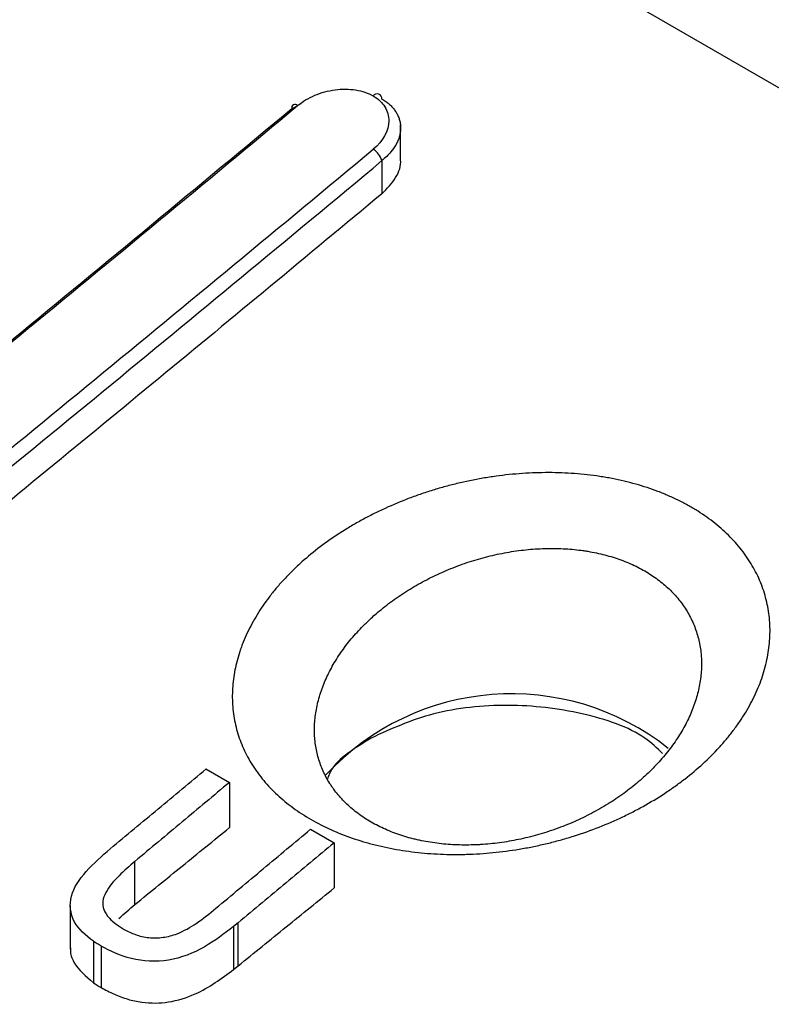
# Model space of a CAD drawing. Header units: millimetres. Extents: x -0.57 to 0.95, y -0.4 to 0.71.
# Tile 152 of 256: x 0.5857 to 0.6004, y -0.2135 to -0.1942. Entities that reach past the tile are written whole.
import ezdxf

# ---------------------------------------------------------------- set-up
doc = ezdxf.new("R2010")
doc.units = ezdxf.units.MM
doc.layers.add('FORMAT', color=7, linetype='Continuous')

msp = doc.modelspace()

# ---------------------------------------------------------------- linework, layer by layer
at = {"layer": 'FORMAT', "color": 7, "linetype": 'Continuous', "lineweight": 25}
for p, q in [((0.647186, -0.222412), (0.50707, -0.141525)), ((0.591035, -0.195926), (0.591218, -0.195823)), ((0.593169, -0.196926), (0.593169, -0.196246)), ((0.592803, -0.196947), (0.592803, -0.197596)), ((0.589348, -0.208891), (0.589809, -0.209157)), ((0.589809, -0.209157), (0.589809, -0.210045)), ((0.591402, -0.210077), (0.591863, -0.210343)), ((0.591863, -0.210343), (0.591863, -0.211231)), ((0.58795, -0.211556), (0.58795, -0.21071)), ((0.586683, -0.211583), (0.586683, -0.212434)), ((0.589982, -0.211913), (0.58989, -0.211988)), ((0.589982, -0.212759), (0.589982, -0.211913)), ((0.58989, -0.211988), (0.58989, -0.212833)), ((0.587137, -0.212277), (0.587137, -0.213092)), ((0.587287, -0.212373), (0.587287, -0.213187)), ((0.58989, -0.212833), (0.589982, -0.212759))]:
    msp.add_line(p, q, dxfattribs=at)
for centre, radius, start, end in [((0.592709, -0.195728), 9.39501973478e-05, 354.845419, 146.617439), ((-0.206005, 0.762329), 1.24642986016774, 309.105931, 309.758095), ((0.591095, -0.195904), 6.37886620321e-05, 36.693969, 200.310676), ((-0.20452, 0.761472), 1.246429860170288, 309.105931, 309.758095), ((0.592429, -0.197056), 0.0003888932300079, 16.299463, 58.811426), ((0.595346, -0.212377), 0.0049595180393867, 51.612602, 137.251942)]:
    msp.add_arc(centre, radius, start, end, dxfattribs=at)
for points, knots in [([(0.5911459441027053, -0.1958658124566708), (0.5912421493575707, -0.1957857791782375), (0.5913582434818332, -0.1957162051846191), (0.5916084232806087, -0.1956105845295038), (0.5917456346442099, -0.1955732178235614), (0.5920192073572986, -0.1955372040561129), (0.5921576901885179, -0.19553817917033), (0.592414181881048, -0.1955794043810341), (0.5925325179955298, -0.1956197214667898), (0.5926307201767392, -0.1956764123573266)], [0, 0, 0, 0, 0.25, 0.25, 0.5, 0.5, 0.75, 0.75, 1, 1, 1, 1]), ([(0.5926307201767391, -0.1956764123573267), (0.5927299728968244, -0.1957337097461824), (0.5928082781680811, -0.1958074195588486), (0.592912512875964, -0.1959741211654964), (0.5929391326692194, -0.196068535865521), (0.5929365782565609, -0.1963587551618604), (0.5928230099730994, -0.1965631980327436), (0.5926308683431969, -0.1967230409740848)], [0, 0, 0, 0, 0.2500000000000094, 0.2500000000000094, 0.5000000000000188, 0.5000000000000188, 1, 1, 1, 1]), ([(0.5928027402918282, -0.1957365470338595), (0.5928267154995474, -0.1957512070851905), (0.5928749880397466, -0.1957807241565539), (0.5929394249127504, -0.1958313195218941), (0.5929977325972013, -0.1958866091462), (0.5930486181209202, -0.1959467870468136), (0.593091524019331, -0.1960114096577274), (0.5931258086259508, -0.1960801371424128), (0.5931506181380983, -0.1961525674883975), (0.5931663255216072, -0.1962281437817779), (0.5931680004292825, -0.1962801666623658), (0.5931688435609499, -0.1963063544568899)], [0, 0, 0, 0, 0.1052226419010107, 0.2118590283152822, 0.3199356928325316, 0.4294781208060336, 0.5405107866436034, 0.6530571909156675, 0.7671398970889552, 0.8827805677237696, 1, 1, 1, 1]), ([(0.5931688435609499, -0.1963063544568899), (0.5931676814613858, -0.1963322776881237), (0.593165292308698, -0.1963855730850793), (0.5931476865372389, -0.1964682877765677), (0.5931180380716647, -0.1965548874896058), (0.593066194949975, -0.1966589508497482), (0.5929730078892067, -0.1967959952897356), (0.592865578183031, -0.1968910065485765), (0.5928027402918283, -0.1969465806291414)], [0, 0, 0, 0, 0.1153479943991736, 0.2371431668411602, 0.3653972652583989, 0.500120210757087, 0.7076098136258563, 1, 1, 1, 1]), ([(0.5928027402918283, -0.1975958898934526), (0.5929021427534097, -0.1974935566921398), (0.5931005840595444, -0.1972892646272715), (0.5931847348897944, -0.1970415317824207), (0.5931683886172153, -0.1969278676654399), (0.5931681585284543, -0.1969262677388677)], [0, 0, 0, 0, 0.4973722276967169, 0.9929250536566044, 1, 1, 1, 1]), ([(0.5928027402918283, -0.1975958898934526), (0.5920731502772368, -0.1982020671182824), (0.5906139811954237, -0.1994144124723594), (0.5884233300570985, -0.2012239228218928), (0.5862312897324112, -0.2030266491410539), (0.5840378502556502, -0.2048225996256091), (0.5825743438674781, -0.2060138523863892), (0.5818425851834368, -0.2066094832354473)], [0, 0, 0, 0, 0.2000020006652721, 0.4000010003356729, 0.5999989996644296, 0.7999979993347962, 1, 1, 1, 1]), ([(0.5987470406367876, -0.2090919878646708), (0.5988723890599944, -0.208994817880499), (0.5989912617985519, -0.2088946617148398), (0.5992162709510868, -0.2086885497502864), (0.5993224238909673, -0.2085825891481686), (0.5994720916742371, -0.2084192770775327), (0.5995203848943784, -0.2083641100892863), (0.5996137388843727, -0.2082522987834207), (0.5996587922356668, -0.208195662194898), (0.5997456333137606, -0.2080808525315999), (0.5997874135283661, -0.2080226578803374), (0.5998666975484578, -0.2079061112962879), (0.599904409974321, -0.2078474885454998), (0.600011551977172, -0.2076709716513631), (0.6000752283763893, -0.2075521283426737), (0.6001590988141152, -0.2073722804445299), (0.6001851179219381, -0.2073120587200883), (0.600233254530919, -0.2071910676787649), (0.6002553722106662, -0.2071302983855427), (0.6002956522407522, -0.2070082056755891), (0.6003138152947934, -0.2069468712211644), (0.6003460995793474, -0.2068236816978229), (0.6003602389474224, -0.2067616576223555), (0.6003841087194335, -0.2066385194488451), (0.6003939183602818, -0.2065771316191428), (0.6004093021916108, -0.206454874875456), (0.6004148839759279, -0.2063939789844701), (0.6004253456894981, -0.2062119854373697), (0.6004239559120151, -0.2060915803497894), (0.600409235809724, -0.205912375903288), (0.6004022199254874, -0.2058528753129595), (0.6003839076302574, -0.2057343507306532), (0.6003726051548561, -0.2056753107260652), (0.6003456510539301, -0.2055577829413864), (0.6003299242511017, -0.2054990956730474), (0.6002944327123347, -0.2053836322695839), (0.6002746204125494, -0.2053266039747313), (0.6002309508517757, -0.2052140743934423), (0.6002070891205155, -0.2051585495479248), (0.6001553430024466, -0.2050489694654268), (0.6001274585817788, -0.204994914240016), (0.6000676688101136, -0.2048882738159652), (0.6000357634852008, -0.2048356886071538), (0.599967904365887, -0.2047319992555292), (0.5999319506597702, -0.2046808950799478), (0.5998559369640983, -0.2045801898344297), (0.5998158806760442, -0.2045305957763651), (0.5997315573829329, -0.20443291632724), (0.5996872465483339, -0.2043848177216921), (0.599595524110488, -0.2042913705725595), (0.5995479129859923, -0.2042457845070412), (0.599449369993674, -0.2041569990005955), (0.5993984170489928, -0.2041137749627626), (0.5992405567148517, -0.2039875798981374), (0.5991286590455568, -0.203908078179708), (0.5989507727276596, -0.2037958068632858), (0.5988898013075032, -0.2037595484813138), (0.5987644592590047, -0.2036893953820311), (0.5987001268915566, -0.2036555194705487), (0.5985678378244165, -0.2035901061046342), (0.5985003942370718, -0.2035588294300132), (0.5983633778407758, -0.2034992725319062), (0.5982937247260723, -0.2034709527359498), (0.5980814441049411, -0.203390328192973), (0.5979354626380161, -0.2033423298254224), (0.5976346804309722, -0.203257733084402), (0.5974798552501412, -0.2032211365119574), (0.5972807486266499, -0.2031826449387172), (0.5972406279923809, -0.2031753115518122), (0.5971598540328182, -0.2031613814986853), (0.5971191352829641, -0.2031547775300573), (0.5969967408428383, -0.2031361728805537), (0.5969147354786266, -0.2031253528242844), (0.5967498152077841, -0.2031067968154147), (0.5966669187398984, -0.2030990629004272), (0.5965002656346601, -0.203086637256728), (0.5964165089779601, -0.2030819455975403), (0.5962481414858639, -0.2030755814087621), (0.5961635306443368, -0.2030739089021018), (0.5959934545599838, -0.203073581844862), (0.5959079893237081, -0.2030749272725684), (0.5957361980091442, -0.2030806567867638), (0.5956498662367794, -0.2030850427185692), (0.5954763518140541, -0.2030968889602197), (0.5953890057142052, -0.2031043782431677), (0.5952154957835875, -0.2031222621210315), (0.5951289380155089, -0.2031326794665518), (0.5949564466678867, -0.2031563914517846), (0.5948704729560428, -0.2031696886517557), (0.5946133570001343, -0.2032138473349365), (0.5944430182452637, -0.2032489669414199), (0.5941891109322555, -0.2033101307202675), (0.5941047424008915, -0.2033319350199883), (0.5939365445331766, -0.2033784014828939), (0.5938527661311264, -0.203403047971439), (0.593685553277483, -0.2034553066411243), (0.5936025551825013, -0.2034827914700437), (0.5934387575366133, -0.203540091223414), (0.5933577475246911, -0.2035699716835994), (0.5931175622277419, -0.2036631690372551), (0.5929610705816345, -0.2037300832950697), (0.5927317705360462, -0.2038375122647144), (0.5926562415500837, -0.2038745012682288), (0.5925069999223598, -0.2039508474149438), (0.5924332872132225, -0.2039902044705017), (0.5922876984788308, -0.2040713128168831), (0.5922158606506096, -0.2041130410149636), (0.5920739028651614, -0.2041990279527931), (0.5920042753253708, -0.2042429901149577), (0.5918001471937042, -0.2043772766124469), (0.5916698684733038, -0.2044702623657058), (0.5915454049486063, -0.2045665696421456)], [0.0174466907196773, 0.0174466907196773, 0.0174466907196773, 0.0174466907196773, 0.0179683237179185, 0.0179683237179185, 0.0184899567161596, 0.0184899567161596, 0.0187507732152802, 0.0187507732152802, 0.0190115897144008, 0.0190115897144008, 0.0192724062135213, 0.0192724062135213, 0.0195332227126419, 0.0195332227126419, 0.0200548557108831, 0.0200548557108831, 0.0203156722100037, 0.0203156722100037, 0.0205764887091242, 0.0205764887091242, 0.0208373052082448, 0.0208373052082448, 0.0210981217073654, 0.0210981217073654, 0.021358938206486, 0.021358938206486, 0.0216197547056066, 0.0216197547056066, 0.0221413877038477, 0.0221413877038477, 0.0224022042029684, 0.0224022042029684, 0.0226630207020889, 0.0226630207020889, 0.0229238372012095, 0.0229238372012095, 0.0231846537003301, 0.0231846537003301, 0.0234454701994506, 0.0234454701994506, 0.0237062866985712, 0.0237062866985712, 0.0239671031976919, 0.0239671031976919, 0.0242279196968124, 0.0242279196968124, 0.024488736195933, 0.024488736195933, 0.0247495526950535, 0.0247495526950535, 0.0250103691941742, 0.0250103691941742, 0.0252711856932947, 0.0252711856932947, 0.0257928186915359, 0.0257928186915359, 0.0260536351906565, 0.0260536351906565, 0.0263144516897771, 0.0263144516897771, 0.0265752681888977, 0.0265752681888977, 0.0268360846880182, 0.0268360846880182, 0.0273577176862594, 0.0273577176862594, 0.0278793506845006, 0.0278793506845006, 0.0280097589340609, 0.0280097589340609, 0.0281401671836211, 0.0281401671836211, 0.0284009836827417, 0.0284009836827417, 0.0286618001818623, 0.0286618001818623, 0.0289226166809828, 0.0289226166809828, 0.0291834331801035, 0.0291834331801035, 0.0294442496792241, 0.0294442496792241, 0.0297050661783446, 0.0297050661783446, 0.0299658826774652, 0.0299658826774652, 0.0302266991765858, 0.0302266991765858, 0.0304875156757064, 0.0304875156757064, 0.0310091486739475, 0.0310091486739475, 0.0312699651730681, 0.0312699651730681, 0.0315307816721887, 0.0315307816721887, 0.0317915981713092, 0.0317915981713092, 0.0320524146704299, 0.0320524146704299, 0.032574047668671, 0.032574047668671, 0.0328348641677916, 0.0328348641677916, 0.0330956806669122, 0.0330956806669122, 0.0333564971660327, 0.0333564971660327, 0.0336173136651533, 0.0336173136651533, 0.0341389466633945, 0.0341389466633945, 0.0341389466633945, 0.0341389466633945]), ([(0.59154540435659, -0.2045665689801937), (0.591420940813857, -0.2046628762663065), (0.5913022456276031, -0.2047625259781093), (0.5911329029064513, -0.2049170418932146), (0.5910779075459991, -0.2049693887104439), (0.5909708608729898, -0.2050757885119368), (0.5909188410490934, -0.2051298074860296), (0.5908176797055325, -0.2052397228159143), (0.5907688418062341, -0.2052953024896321), (0.5906751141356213, -0.2054071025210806), (0.590630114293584, -0.2054634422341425), (0.5905007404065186, -0.2056336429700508), (0.590421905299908, -0.2057487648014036), (0.5903147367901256, -0.2059238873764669), (0.5902808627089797, -0.2059826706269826), (0.5902168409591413, -0.2061010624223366), (0.5901866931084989, -0.2061606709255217), (0.590130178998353, -0.2062807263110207), (0.5901038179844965, -0.2063411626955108), (0.5900671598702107, -0.2064324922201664), (0.5900554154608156, -0.2064630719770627), (0.590033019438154, -0.2065241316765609), (0.5900223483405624, -0.2065546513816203), (0.5899716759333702, -0.2067071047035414), (0.5899395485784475, -0.2068287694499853), (0.5898918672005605, -0.2070714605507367), (0.5898763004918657, -0.2071924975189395), (0.5898654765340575, -0.2073735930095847), (0.589863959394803, -0.2074338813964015), (0.5898651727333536, -0.2075543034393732), (0.5898679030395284, -0.2076144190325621), (0.5898777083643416, -0.2077345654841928), (0.5898848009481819, -0.2077945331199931), (0.5899031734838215, -0.2079128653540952), (0.589914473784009, -0.2079715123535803), (0.589954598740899, -0.2081455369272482), (0.5899896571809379, -0.2082592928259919), (0.5900546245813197, -0.2084264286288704), (0.5900783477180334, -0.2084815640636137), (0.5901299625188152, -0.2085906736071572), (0.5901578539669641, -0.2086446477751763), (0.5902178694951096, -0.2087514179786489), (0.5902499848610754, -0.208804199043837), (0.5903014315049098, -0.2088825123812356), (0.590319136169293, -0.2089084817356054), (0.5903554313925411, -0.208959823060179), (0.5903740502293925, -0.2089852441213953), (0.5904694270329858, -0.2091109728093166), (0.5905530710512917, -0.2092074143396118), (0.5907347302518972, -0.2093920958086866), (0.5908327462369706, -0.2094803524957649), (0.5910432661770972, -0.2096486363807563), (0.5911557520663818, -0.2097286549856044), (0.5913958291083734, -0.2098801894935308), (0.5915213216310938, -0.2099503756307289), (0.5917827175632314, -0.2100799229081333), (0.5919186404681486, -0.2101392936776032), (0.5922008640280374, -0.2102473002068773), (0.5923471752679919, -0.2102959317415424), (0.5925366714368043, -0.2103498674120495), (0.5925749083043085, -0.2103603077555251), (0.5926520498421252, -0.2103804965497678), (0.5926909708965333, -0.2103902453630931), (0.5928080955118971, -0.2104182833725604), (0.5928868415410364, -0.2104354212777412), (0.5930456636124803, -0.210466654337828), (0.5931257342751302, -0.2104807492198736), (0.5932871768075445, -0.2105059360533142), (0.5933685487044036, -0.2105170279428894), (0.5935325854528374, -0.2105362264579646), (0.5936152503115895, -0.2105443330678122), (0.5937818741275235, -0.2105575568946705), (0.5938658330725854, -0.2105626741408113), (0.5940350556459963, -0.210569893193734), (0.5941203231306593, -0.2105719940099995), (0.594249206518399, -0.2105728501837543), (0.5942923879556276, -0.2105727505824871), (0.5943787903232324, -0.2105717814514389), (0.594421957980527, -0.2105709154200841), (0.5946377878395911, -0.2105646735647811), (0.5948102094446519, -0.2105536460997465), (0.5951546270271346, -0.2105198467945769), (0.5953266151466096, -0.2104970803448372), (0.5955842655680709, -0.2104541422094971), (0.5956700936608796, -0.2104383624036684), (0.595841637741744, -0.2104038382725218), (0.595927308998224, -0.2103851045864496), (0.5960987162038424, -0.2103445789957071), (0.5961838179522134, -0.2103229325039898), (0.5963523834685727, -0.2102770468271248), (0.5964359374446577, -0.2102527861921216), (0.5966843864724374, -0.2101761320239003), (0.5968471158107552, -0.2101198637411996), (0.5971668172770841, -0.209997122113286), (0.5973238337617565, -0.2099306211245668), (0.5975548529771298, -0.2098231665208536), (0.5976311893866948, -0.2097860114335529), (0.5977822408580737, -0.2097091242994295), (0.5978565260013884, -0.2096696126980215), (0.598075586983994, -0.2095479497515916), (0.5982169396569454, -0.2094625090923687), (0.5984214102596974, -0.2093282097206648), (0.5984883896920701, -0.209282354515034), (0.5986199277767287, -0.2091884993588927), (0.5986843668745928, -0.2091405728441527), (0.5987470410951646, -0.2090919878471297)], [0.0007544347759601, 0.0007544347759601, 0.0007544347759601, 0.0007544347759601, 0.0012760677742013, 0.0012760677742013, 0.0015368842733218, 0.0015368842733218, 0.0017977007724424, 0.0017977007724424, 0.002058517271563, 0.002058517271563, 0.0023193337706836, 0.0023193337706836, 0.0028409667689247, 0.0028409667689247, 0.0031017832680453, 0.0031017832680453, 0.0033625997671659, 0.0033625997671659, 0.0036234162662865, 0.0036234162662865, 0.0037538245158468, 0.0037538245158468, 0.0038842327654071, 0.0038842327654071, 0.0044058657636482, 0.0044058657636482, 0.0049274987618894, 0.0049274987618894, 0.00518831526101, 0.00518831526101, 0.0054491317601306, 0.0054491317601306, 0.0057099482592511, 0.0057099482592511, 0.0059707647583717, 0.0059707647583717, 0.0064923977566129, 0.0064923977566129, 0.0067532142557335, 0.0067532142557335, 0.007014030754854, 0.007014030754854, 0.0072748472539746, 0.0072748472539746, 0.0074052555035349, 0.0074052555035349, 0.0075356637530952, 0.0075356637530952, 0.0080572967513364, 0.0080572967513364, 0.0085789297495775, 0.0085789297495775, 0.0091005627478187, 0.0091005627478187, 0.0096221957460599, 0.0096221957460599, 0.010143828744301, 0.010143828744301, 0.0106654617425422, 0.0106654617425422, 0.0107958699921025, 0.0107958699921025, 0.0109262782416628, 0.0109262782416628, 0.0111870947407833, 0.0111870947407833, 0.0114479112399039, 0.0114479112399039, 0.0117087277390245, 0.0117087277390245, 0.0119695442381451, 0.0119695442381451, 0.0122303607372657, 0.0122303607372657, 0.0124911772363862, 0.0124911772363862, 0.0126215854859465, 0.0126215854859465, 0.0127519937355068, 0.0127519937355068, 0.013273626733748, 0.013273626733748, 0.0137952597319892, 0.0137952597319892, 0.0140560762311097, 0.0140560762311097, 0.0143168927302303, 0.0143168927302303, 0.0145777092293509, 0.0145777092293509, 0.0148385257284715, 0.0148385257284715, 0.0153601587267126, 0.0153601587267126, 0.0158817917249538, 0.0158817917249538, 0.0161426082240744, 0.0161426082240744, 0.016403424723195, 0.016403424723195, 0.0169250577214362, 0.0169250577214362, 0.0171858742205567, 0.0171858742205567, 0.0174466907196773, 0.0174466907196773, 0.0174466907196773, 0.0174466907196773]), ([(0.5926888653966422, -0.2058451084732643), (0.592778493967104, -0.2057674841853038), (0.5928723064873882, -0.2056922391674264), (0.5930192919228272, -0.2055831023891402), (0.5930694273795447, -0.2055472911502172), (0.5931716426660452, -0.20547707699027), (0.5932233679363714, -0.2054429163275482), (0.5933281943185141, -0.2053763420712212), (0.5933812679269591, -0.2053439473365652), (0.5934887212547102, -0.2052809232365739), (0.5935431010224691, -0.2052502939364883), (0.5937081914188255, -0.2051610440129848), (0.5938208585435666, -0.2051050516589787), (0.59399377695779, -0.2050264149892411), (0.5940520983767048, -0.2050010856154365), (0.594170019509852, -0.2049522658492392), (0.5942297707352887, -0.2049287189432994), (0.5943501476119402, -0.2048836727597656), (0.5944104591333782, -0.2048622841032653), (0.5945315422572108, -0.2048216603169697), (0.5945922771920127, -0.2048024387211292), (0.594775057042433, -0.2047480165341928), (0.5948976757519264, -0.2047160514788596), (0.5950827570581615, -0.2046746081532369), (0.5951446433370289, -0.2046618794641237), (0.5952688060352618, -0.2046386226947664), (0.5953311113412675, -0.2046280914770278), (0.5954560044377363, -0.2046092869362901), (0.5955188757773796, -0.2046009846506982), (0.5956437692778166, -0.2045868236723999), (0.5957059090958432, -0.2045809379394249), (0.5958295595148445, -0.2045715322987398), (0.5958910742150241, -0.2045680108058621), (0.5960134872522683, -0.2045633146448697), (0.5960743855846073, -0.2045621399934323), (0.5961955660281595, -0.2045621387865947), (0.5962558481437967, -0.2045633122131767), (0.5963757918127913, -0.2045680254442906), (0.5964354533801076, -0.2045715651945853), (0.5965541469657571, -0.2045810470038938), (0.5966131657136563, -0.2045869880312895), (0.5967012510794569, -0.2045977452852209), (0.5967305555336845, -0.2046016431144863), (0.596788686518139, -0.2046100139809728), (0.5968175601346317, -0.2046144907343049), (0.596960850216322, -0.2046383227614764), (0.5970722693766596, -0.2046619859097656), (0.5972887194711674, -0.2047183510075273), (0.5973937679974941, -0.2047510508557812), (0.5975465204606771, -0.2048069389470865), (0.5975966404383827, -0.2048267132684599), (0.5976952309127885, -0.2048685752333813), (0.5977437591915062, -0.2048906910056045), (0.5978389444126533, -0.2049372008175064), (0.597885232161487, -0.2049614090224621), (0.5979754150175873, -0.2050117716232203), (0.5980192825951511, -0.2050379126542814), (0.598147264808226, -0.2051191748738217), (0.5982277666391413, -0.2051771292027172), (0.5983413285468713, -0.2052696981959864), (0.5983779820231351, -0.2053014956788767), (0.5984488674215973, -0.2053669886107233), (0.5984831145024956, -0.2054007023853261), (0.5985490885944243, -0.2054699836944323), (0.5985809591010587, -0.2055057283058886), (0.5986416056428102, -0.2055784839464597), (0.5986704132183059, -0.2056155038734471), (0.5987250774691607, -0.2056908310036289), (0.5987509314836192, -0.2057291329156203), (0.598799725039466, -0.2058069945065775), (0.5988226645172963, -0.205846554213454), (0.5988656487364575, -0.2059269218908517), (0.5988856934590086, -0.2059677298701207), (0.598922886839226, -0.2060505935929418), (0.5989400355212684, -0.2060926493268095), (0.5989714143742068, -0.2061780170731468), (0.5989856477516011, -0.2062213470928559), (0.5990111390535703, -0.2063092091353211), (0.5990224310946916, -0.2063539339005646), (0.5990417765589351, -0.206443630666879), (0.599049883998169, -0.206488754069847), (0.5990630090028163, -0.2065794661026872), (0.5990680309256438, -0.2066250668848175), (0.5990785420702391, -0.2067625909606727), (0.5990794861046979, -0.2068552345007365), (0.5990718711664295, -0.206995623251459), (0.5990678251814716, -0.2070426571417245), (0.5990566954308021, -0.2071372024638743), (0.5990496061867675, -0.2071847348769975), (0.5990323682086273, -0.2072801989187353), (0.5990221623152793, -0.20732834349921), (0.5989988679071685, -0.207424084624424), (0.5989857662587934, -0.2074718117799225), (0.5989567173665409, -0.2075669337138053), (0.5989407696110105, -0.2076143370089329), (0.5989060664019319, -0.2077088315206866), (0.5988873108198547, -0.2077559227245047), (0.5988268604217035, -0.2078967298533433), (0.5987809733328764, -0.2079900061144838), (0.598703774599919, -0.208128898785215), (0.5986766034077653, -0.2081750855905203), (0.598619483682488, -0.2082670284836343), (0.5985893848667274, -0.2083129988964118), (0.5985268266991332, -0.2084038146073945), (0.5984943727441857, -0.2084486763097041), (0.5984271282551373, -0.2085373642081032), (0.5983923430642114, -0.2085811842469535), (0.598284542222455, -0.2087110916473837), (0.5982080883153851, -0.2087956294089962), (0.5980748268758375, -0.2089312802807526), (0.5980206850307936, -0.2089835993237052), (0.597964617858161, -0.2090350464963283)], [0.0176320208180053, 0.0176320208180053, 0.0176320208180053, 0.0176320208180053, 0.0181536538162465, 0.0181536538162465, 0.0184144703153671, 0.0184144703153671, 0.0186752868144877, 0.0186752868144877, 0.0189361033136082, 0.0189361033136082, 0.0191969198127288, 0.0191969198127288, 0.01971855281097, 0.01971855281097, 0.0199793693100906, 0.0199793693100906, 0.0202401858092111, 0.0202401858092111, 0.0205010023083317, 0.0205010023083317, 0.0207618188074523, 0.0207618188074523, 0.0212834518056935, 0.0212834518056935, 0.0215442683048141, 0.0215442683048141, 0.0218050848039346, 0.0218050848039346, 0.0220659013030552, 0.0220659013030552, 0.0223267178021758, 0.0223267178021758, 0.0225875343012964, 0.0225875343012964, 0.022848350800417, 0.022848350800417, 0.0231091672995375, 0.0231091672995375, 0.0233699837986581, 0.0233699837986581, 0.0236308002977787, 0.0236308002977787, 0.023761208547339, 0.023761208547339, 0.0238916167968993, 0.0238916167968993, 0.0244132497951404, 0.0244132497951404, 0.0249348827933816, 0.0249348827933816, 0.0251956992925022, 0.0251956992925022, 0.0254565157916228, 0.0254565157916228, 0.0257173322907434, 0.0257173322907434, 0.0259781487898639, 0.0259781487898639, 0.0264997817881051, 0.0264997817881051, 0.0267605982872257, 0.0267605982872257, 0.0270214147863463, 0.0270214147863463, 0.0272822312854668, 0.0272822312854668, 0.0275430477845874, 0.0275430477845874, 0.027803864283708, 0.027803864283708, 0.0280646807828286, 0.0280646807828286, 0.0283254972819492, 0.0283254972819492, 0.0285863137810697, 0.0285863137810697, 0.0288471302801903, 0.0288471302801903, 0.0291079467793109, 0.0291079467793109, 0.0293687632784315, 0.0293687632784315, 0.0296295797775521, 0.0296295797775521, 0.0301512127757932, 0.0301512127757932, 0.0304120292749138, 0.0304120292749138, 0.0306728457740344, 0.0306728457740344, 0.030933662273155, 0.030933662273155, 0.0311944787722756, 0.0311944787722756, 0.0314552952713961, 0.0314552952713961, 0.0317161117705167, 0.0317161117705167, 0.0322377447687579, 0.0322377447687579, 0.0324985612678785, 0.0324985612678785, 0.032759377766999, 0.032759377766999, 0.0330201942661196, 0.0330201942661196, 0.0332810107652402, 0.0332810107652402, 0.0338026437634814, 0.0338026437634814, 0.0341389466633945, 0.0341389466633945, 0.0341389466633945, 0.0341389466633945]), ([(0.5978701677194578, -0.2091193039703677), (0.5978250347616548, -0.2091584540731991), (0.5977786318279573, -0.2091971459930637), (0.5976839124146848, -0.2092730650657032), (0.5976356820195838, -0.2093102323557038), (0.5974884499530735, -0.20941931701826), (0.597386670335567, -0.209489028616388), (0.5972289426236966, -0.2095887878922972), (0.597175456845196, -0.2096212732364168), (0.5970667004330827, -0.2096846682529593), (0.5970117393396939, -0.2097153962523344), (0.5968454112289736, -0.2098045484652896), (0.5967323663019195, -0.2098601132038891), (0.5965022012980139, -0.2099635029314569), (0.5963850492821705, -0.2100113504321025), (0.5962061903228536, -0.2100772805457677), (0.5961460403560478, -0.2100982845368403), (0.5960246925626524, -0.210138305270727), (0.5959634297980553, -0.210157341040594), (0.5958400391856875, -0.2101933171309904), (0.5957783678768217, -0.2102101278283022), (0.5956548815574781, -0.2102414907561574), (0.5955930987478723, -0.2102560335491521), (0.5954076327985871, -0.2102962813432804), (0.5952838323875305, -0.2103186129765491), (0.5950359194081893, -0.2103542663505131), (0.59491181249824, -0.2103675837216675), (0.594756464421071, -0.2103784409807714), (0.5947253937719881, -0.2103803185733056), (0.5946632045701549, -0.2103834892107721), (0.5946321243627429, -0.2103847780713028), (0.5945393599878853, -0.2103877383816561), (0.5944779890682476, -0.2103885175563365), (0.5943561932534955, -0.210387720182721), (0.5942957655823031, -0.2103861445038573), (0.5941758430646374, -0.2103806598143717), (0.5941163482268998, -0.2103767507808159), (0.5939982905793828, -0.2103666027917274), (0.5939397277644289, -0.2103603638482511), (0.5938235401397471, -0.2103455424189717), (0.5937659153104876, -0.2103369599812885), (0.5936516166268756, -0.2103174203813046), (0.5935949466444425, -0.2103064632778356), (0.5935106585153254, -0.2102882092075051), (0.5934826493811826, -0.2102818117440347), (0.5934271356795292, -0.2102684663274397), (0.5933996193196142, -0.2102615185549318), (0.5932632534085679, -0.2102254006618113), (0.5931579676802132, -0.2101921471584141), (0.5929548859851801, -0.2101170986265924), (0.5928570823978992, -0.2100753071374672), (0.5926690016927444, -0.2099831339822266), (0.5925787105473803, -0.2099327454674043), (0.5924059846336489, -0.2098230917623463), (0.5923250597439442, -0.2097647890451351), (0.592173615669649, -0.2096414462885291), (0.5921031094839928, -0.2095764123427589), (0.5919724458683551, -0.2094396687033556), (0.5919122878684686, -0.209367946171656), (0.5918436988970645, -0.2092740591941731), (0.5918303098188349, -0.2092550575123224), (0.5918042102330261, -0.2092166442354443), (0.5917914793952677, -0.2091971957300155), (0.5917544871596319, -0.2091384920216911), (0.5917313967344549, -0.2090988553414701), (0.5916882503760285, -0.2090185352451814), (0.5916682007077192, -0.2089778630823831), (0.5916311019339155, -0.2088955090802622), (0.5916140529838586, -0.2088538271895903), (0.5915673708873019, -0.2087272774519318), (0.5915421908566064, -0.2086408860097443), (0.5915133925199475, -0.2085083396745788), (0.591505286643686, -0.2084636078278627), (0.5914921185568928, -0.2083732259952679), (0.5914870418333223, -0.2083273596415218), (0.5914800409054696, -0.2082353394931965), (0.5914781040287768, -0.20818923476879), (0.5914772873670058, -0.2080967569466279), (0.5914784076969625, -0.2080503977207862), (0.5914862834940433, -0.2079109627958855), (0.5914975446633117, -0.2078175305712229), (0.5915319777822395, -0.2076297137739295), (0.5915551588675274, -0.2075353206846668), (0.5915917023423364, -0.20741673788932), (0.5915993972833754, -0.2073929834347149), (0.591615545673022, -0.2073454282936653), (0.5916240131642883, -0.2073215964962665), (0.591650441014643, -0.207250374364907), (0.5916694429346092, -0.2072031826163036), (0.5917101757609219, -0.2071093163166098), (0.591731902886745, -0.2070626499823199), (0.59177803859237, -0.2069698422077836), (0.5918024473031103, -0.2069237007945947), (0.5918796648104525, -0.2067860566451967), (0.5919364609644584, -0.2066953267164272), (0.5920296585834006, -0.2065608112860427), (0.5920620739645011, -0.2065162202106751), (0.5921295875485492, -0.2064276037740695), (0.5921647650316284, -0.2063834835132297), (0.5922376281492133, -0.2062960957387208), (0.5922750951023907, -0.2062530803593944), (0.5923521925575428, -0.2061682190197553), (0.59239180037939, -0.2061264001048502), (0.5924835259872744, -0.2060334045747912), (0.5925362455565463, -0.2059825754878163), (0.5925906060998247, -0.2059326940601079)], [0.0009483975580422, 0.0009483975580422, 0.0009483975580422, 0.0009483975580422, 0.0012092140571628, 0.0012092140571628, 0.0014700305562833, 0.0014700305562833, 0.0019916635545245, 0.0019916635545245, 0.0022524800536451, 0.0022524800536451, 0.0025132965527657, 0.0025132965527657, 0.0030349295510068, 0.0030349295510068, 0.003556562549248, 0.003556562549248, 0.0038173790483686, 0.0038173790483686, 0.0040781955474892, 0.0040781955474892, 0.0043390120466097, 0.0043390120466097, 0.0045998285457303, 0.0045998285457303, 0.0051214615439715, 0.0051214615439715, 0.0056430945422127, 0.0056430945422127, 0.0057735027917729, 0.0057735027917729, 0.0059039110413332, 0.0059039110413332, 0.0061647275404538, 0.0061647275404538, 0.0064255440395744, 0.0064255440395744, 0.006686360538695, 0.006686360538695, 0.0069471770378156, 0.0069471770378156, 0.0072079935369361, 0.0072079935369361, 0.0074688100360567, 0.0074688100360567, 0.007599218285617, 0.007599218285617, 0.0077296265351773, 0.0077296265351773, 0.0082512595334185, 0.0082512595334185, 0.0087728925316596, 0.0087728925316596, 0.0092945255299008, 0.0092945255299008, 0.009816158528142, 0.009816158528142, 0.0103377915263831, 0.0103377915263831, 0.0108594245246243, 0.0108594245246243, 0.0109898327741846, 0.0109898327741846, 0.0111202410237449, 0.0111202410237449, 0.0113810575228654, 0.0113810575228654, 0.011641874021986, 0.011641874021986, 0.0119026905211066, 0.0119026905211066, 0.0124243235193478, 0.0124243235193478, 0.0126851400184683, 0.0126851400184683, 0.0129459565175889, 0.0129459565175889, 0.0132067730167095, 0.0132067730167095, 0.0134675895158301, 0.0134675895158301, 0.0139892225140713, 0.0139892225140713, 0.0145108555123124, 0.0145108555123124, 0.0146412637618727, 0.0146412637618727, 0.014771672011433, 0.014771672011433, 0.0150324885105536, 0.0150324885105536, 0.0152933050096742, 0.0152933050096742, 0.0155541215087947, 0.0155541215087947, 0.0160757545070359, 0.0160757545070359, 0.0163365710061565, 0.0163365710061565, 0.0165973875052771, 0.0165973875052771, 0.0168582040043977, 0.0168582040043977, 0.0171190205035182, 0.0171190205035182, 0.0174466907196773, 0.0174466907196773, 0.0174466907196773, 0.0174466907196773]), ([(0.5983130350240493, -0.2085882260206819), (0.5982050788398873, -0.2084839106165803), (0.5978418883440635, -0.2081329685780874), (0.5967504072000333, -0.207765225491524), (0.5952874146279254, -0.2075885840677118), (0.5937656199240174, -0.2077485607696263), (0.5929822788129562, -0.2081076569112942), (0.5925906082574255, -0.2082872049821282)], [0, 0, 0, 0, 0.0956300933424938, 0.3217225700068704, 0.547815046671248, 0.7739075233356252, 0.9999999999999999, 0.9999999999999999, 0.9999999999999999, 0.9999999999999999]), ([(0.5925906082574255, -0.2082872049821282), (0.5922357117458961, -0.208505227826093), (0.5918420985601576, -0.2087470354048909), (0.591744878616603, -0.2090597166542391), (0.5917353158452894, -0.2090904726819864)], [0, 0, 0, 0, 0.9016377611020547, 1, 1, 1, 1]), ([(0.5871370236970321, -0.2122774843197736), (0.5869866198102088, -0.2121610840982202), (0.5868410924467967, -0.2120398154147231), (0.586683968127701, -0.2117348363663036), (0.5866609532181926, -0.2115634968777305), (0.5867941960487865, -0.2110519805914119), (0.5871404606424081, -0.2107468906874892), (0.5874677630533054, -0.2104614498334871)], [0, 0, 0, 0, 0.25, 0.25, 0.5, 0.5, 1, 1, 1, 1]), ([(0.5879503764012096, -0.2107095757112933), (0.5878436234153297, -0.2108017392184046), (0.5877365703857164, -0.2108940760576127), (0.5876398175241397, -0.2109911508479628), (0.587536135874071, -0.2110951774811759), (0.5874424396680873, -0.2112062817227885), (0.5873802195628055, -0.2113225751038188), (0.5873511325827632, -0.2113769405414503), (0.5873293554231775, -0.2114334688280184), (0.5873219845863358, -0.2114891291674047), (0.587314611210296, -0.2115448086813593), (0.5873225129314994, -0.2116003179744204), (0.5873411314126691, -0.2116517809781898), (0.5873636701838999, -0.2117140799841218), (0.5874022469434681, -0.21177236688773), (0.5874508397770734, -0.2118242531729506), (0.5875299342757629, -0.2119087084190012), (0.5876368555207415, -0.2119773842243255), (0.5877421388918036, -0.2120450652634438)], [0, 0, 0, 0, 0.213466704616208, 0.213466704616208, 0.213466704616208, 0.4436459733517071, 0.4436459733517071, 0.4436459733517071, 0.5507394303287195, 0.5507394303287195, 0.5507394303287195, 0.658222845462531, 0.658222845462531, 0.658222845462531, 0.788286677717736, 0.788286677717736, 0.788286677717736, 1, 1, 1, 1]), ([(0.5877421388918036, -0.2120450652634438), (0.5878134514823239, -0.2120808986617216), (0.5878850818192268, -0.2121169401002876), (0.5879633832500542, -0.2121456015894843), (0.5880443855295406, -0.2121752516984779), (0.588134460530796, -0.2121960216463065), (0.5882281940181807, -0.2122053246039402), (0.588317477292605, -0.2122141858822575), (0.5884121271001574, -0.2122129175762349), (0.5885052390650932, -0.2122005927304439), (0.5885984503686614, -0.212188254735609), (0.588692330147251, -0.2121637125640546), (0.5887791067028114, -0.2121300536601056), (0.5889162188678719, -0.2120768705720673), (0.5890415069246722, -0.2120037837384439), (0.5891565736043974, -0.2119261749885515), (0.5892941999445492, -0.2118333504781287), (0.5894188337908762, -0.2117309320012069), (0.5895429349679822, -0.2116289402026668)], [0, 0, 0, 0, 0.133634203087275, 0.133634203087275, 0.133634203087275, 0.272981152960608, 0.272981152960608, 0.272981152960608, 0.405750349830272, 0.405750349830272, 0.405750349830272, 0.538930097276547, 0.538930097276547, 0.538930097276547, 0.7494763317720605, 0.7494763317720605, 0.7494763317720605, 1, 1, 1, 1]), ([(0.5898897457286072, -0.2119883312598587), (0.5897061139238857, -0.2121292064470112), (0.5895229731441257, -0.2122703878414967), (0.5891005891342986, -0.2125110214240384), (0.5888611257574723, -0.2126056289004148), (0.5883646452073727, -0.212689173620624), (0.5881100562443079, -0.2126736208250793), (0.5876606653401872, -0.2125642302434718), (0.5874737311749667, -0.2124685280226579), (0.5872870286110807, -0.2123725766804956)], [0, 0, 0, 0, 0.25, 0.25, 0.5, 0.5, 0.75, 0.75, 1, 1, 1, 1]), ([(0.5872870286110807, -0.2123725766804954), (0.5872614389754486, -0.2123571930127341), (0.5872358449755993, -0.2123418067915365), (0.5872108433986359, -0.2123259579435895), (0.5871983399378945, -0.2123180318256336), (0.5871859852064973, -0.2123099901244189), (0.5871737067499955, -0.2123018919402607), (0.5871614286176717, -0.2122937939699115), (0.587149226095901, -0.2122856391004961), (0.5871370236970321, -0.2122774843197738)], [0, 0, 0, 0, 0.499969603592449, 0.499969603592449, 0.499969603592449, 0.7499907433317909, 0.7499907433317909, 0.7499907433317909, 1, 1, 1, 1]), ([(0.5866902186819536, -0.2124037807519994), (0.5866884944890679, -0.2124202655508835), (0.5866781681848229, -0.2125189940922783), (0.5867711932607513, -0.2127810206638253), (0.5869890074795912, -0.2129662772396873), (0.5871370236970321, -0.2130921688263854)], [0, 0, 0, 0, 0.0603534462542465, 0.3614607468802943, 1, 1, 1, 1]), ([(0.5872870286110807, -0.2131871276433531), (0.5873729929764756, -0.2132314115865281), (0.5875389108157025, -0.2133168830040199), (0.5878025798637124, -0.2134206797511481), (0.5880774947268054, -0.2134791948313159), (0.5883485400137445, -0.2134969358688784), (0.5887086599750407, -0.2134686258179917), (0.5892838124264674, -0.2132855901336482), (0.5896540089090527, -0.2130087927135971), (0.5898897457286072, -0.2128325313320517)], [0, 0, 0, 0, 0.1152579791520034, 0.2224567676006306, 0.3231022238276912, 0.4158487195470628, 0.5000895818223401, 0.6816628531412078, 1, 1, 1, 1])]:
    msp.add_open_spline(points, degree=3, knots=knots, dxfattribs=at)
for points in [[(0.5910349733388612, -0.1959260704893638), (0.5873140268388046, -0.1990215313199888), (0.5838082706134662, -0.2019044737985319), (0.5800748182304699, -0.2049391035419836)], [(0.5818425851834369, -0.2059596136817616), (0.5855760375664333, -0.2029249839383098), (0.5890817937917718, -0.2000420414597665), (0.5928027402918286, -0.1969465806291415)], [(0.592590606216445, -0.2059326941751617), (0.5926227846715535, -0.2059031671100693), (0.5926555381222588, -0.2058739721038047), (0.5926888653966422, -0.2058451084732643)], [(0.5874677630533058, -0.210461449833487), (0.5877812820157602, -0.2102000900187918), (0.5884083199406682, -0.2096773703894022), (0.589035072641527, -0.2091533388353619), (0.589348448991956, -0.2088913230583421)], [(0.597964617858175, -0.2090350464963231), (0.5979337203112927, -0.2090633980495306), (0.5979022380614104, -0.2090914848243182), (0.5978701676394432, -0.2091193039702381)], [(0.5898094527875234, -0.20915745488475), (0.5894996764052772, -0.2094164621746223), (0.5888801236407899, -0.2099344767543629), (0.5882602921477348, -0.210451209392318), (0.5879503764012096, -0.2107095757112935)], [(0.5879503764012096, -0.2115562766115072), (0.5882602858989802, -0.2113047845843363), (0.5888801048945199, -0.2108018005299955), (0.5894996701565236, -0.2102975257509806), (0.5898094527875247, -0.2100453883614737)], [(0.5895429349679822, -0.2116289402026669), (0.5898528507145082, -0.2113705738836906), (0.5904726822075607, -0.2108538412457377), (0.5910922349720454, -0.2103358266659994), (0.5914020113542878, -0.2100768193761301)], [(0.5918630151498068, -0.2103429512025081), (0.5915496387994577, -0.2106049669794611), (0.5909228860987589, -0.2111289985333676), (0.590295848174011, -0.2116517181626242), (0.5899823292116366, -0.2119130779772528)], [(0.5899823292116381, -0.2127593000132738), (0.5902958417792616, -0.2125048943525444), (0.5909228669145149, -0.2119960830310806), (0.5915496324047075, -0.211485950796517), (0.5918630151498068, -0.2112308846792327)], [(0.5876398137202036, -0.2118306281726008), (0.587735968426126, -0.2117365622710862), (0.587843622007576, -0.2116460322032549), (0.5879503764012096, -0.2115562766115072)], [(0.5871370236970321, -0.2130921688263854), (0.5871858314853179, -0.2131247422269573), (0.5872358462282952, -0.2131564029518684), (0.5872870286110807, -0.2131871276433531)]]:
    msp.add_open_spline(points, degree=3, dxfattribs=at)

doc.saveas('drawing.dxf')
